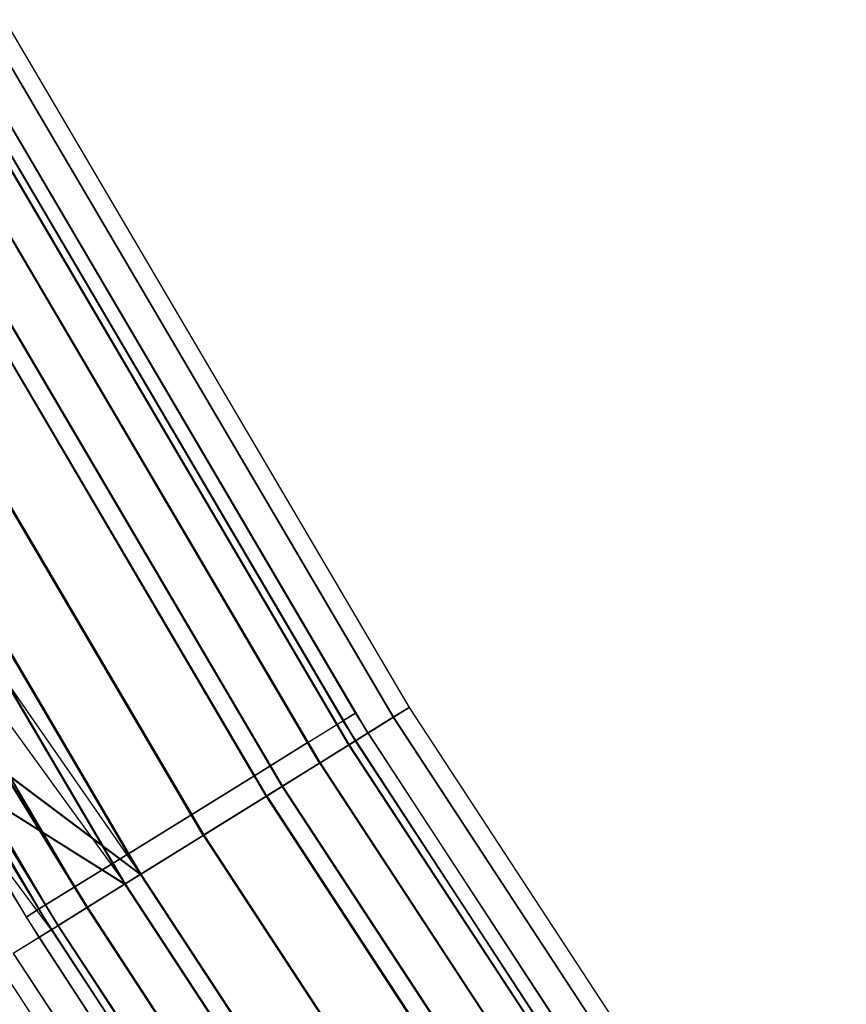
# Model space of a CAD drawing. Extents: x -176 to 176, y -176 to 176.
# Tile 19 of 208: x -149 to -140, y -93 to -83. Entities that reach past the tile are written whole.
import ezdxf

# ---------------------------------------------------------------- set-up
doc = ezdxf.new("R2010")
doc.units = 0
doc.header["$LTSCALE"] = 25.4
doc.layers.get('0').update_dxf_attribs({"linetype": 'CONTINUOUS'})

# ---------------------------------------------------------------- blocks, each defined once
blk = doc.blocks.new('BIURKOWA_B_STL')
at = {"color": 0}
for p, q in [((-149.179, -82.953, 196.04), (-144.997, -90.064, 196.04)), ((-149.179, -82.953, 196.04), (-144.997, -90.064, 196.04)), ((-149.178, -82.953, 407.043), (-144.996, -90.063, 407.043)), ((-149.178, -82.953, 407.043), (-144.996, -90.063, 407.043)), ((-149.178, -82.953, 408.957), (-144.996, -90.063, 408.957)), ((-149.178, -82.953, 408.957), (-144.996, -90.063, 408.957)), ((-149.176, -82.952, 197.952), (-144.994, -90.062, 197.952)), ((-149.176, -82.952, 197.952), (-144.994, -90.062, 197.952)), ((-149.012, -82.86, 408), (-144.834, -89.963, 408)), ((-149.012, -82.86, 408), (-144.834, -89.963, 408)), ((-149.012, -82.86, 196.996), (-144.834, -89.963, 196.996)), ((-149.012, -82.86, 196.996), (-144.834, -89.963, 196.996)), ((-145.259, -90.226, 196.996), (-149.449, -83.103, 196.996)), ((-145.259, -90.226, 196.996), (-149.449, -83.103, 196.996)), ((-149.449, -83.103, 408), (-145.259, -90.226, 408)), ((-149.449, -83.103, 408), (-145.259, -90.226, 408)), ((-149.654, -83.217, 195.23), (-145.458, -90.35, 195.23)), ((-149.654, -83.217, 195.23), (-145.458, -90.35, 195.23)), ((-149.652, -83.216, 406.232), (-145.456, -90.349, 406.232)), ((-149.652, -83.216, 406.232), (-145.456, -90.349, 406.232)), ((-149.652, -83.216, 409.768), (-145.456, -90.349, 409.768)), ((-149.652, -83.216, 409.768), (-145.456, -90.349, 409.768)), ((-149.648, -83.214, 198.764), (-145.453, -90.347, 198.764)), ((-149.648, -83.214, 198.764), (-145.453, -90.347, 198.764)), ((-149.583, -83.178, 196.231), (-145.39, -90.308, 196.231)), ((-149.583, -83.178, 196.231), (-145.39, -90.308, 196.231)), ((-149.582, -83.177, 408.765), (-145.388, -90.307, 408.765)), ((-149.582, -83.177, 408.765), (-145.388, -90.307, 408.765)), ((-149.582, -83.177, 407.235), (-145.388, -90.307, 407.235)), ((-149.582, -83.177, 407.235), (-145.388, -90.307, 407.235)), ((-149.58, -83.176, 197.761), (-145.387, -90.306, 197.761)), ((-149.58, -83.176, 197.761), (-145.387, -90.306, 197.761)), ((-145.387, -90.02, 408), (-149.389, -83.209, 408)), ((-145.387, -90.02, 408), (-149.389, -83.209, 408)), ((-145.387, -90.02, 197), (-149.389, -83.209, 197)), ((-145.387, -90.02, 197), (-149.389, -83.209, 197)), ((-149.522, -83.283, 408.765), (-145.517, -90.1, 408.765)), ((-149.522, -83.283, 408.765), (-145.517, -90.1, 408.765)), ((-149.522, -83.283, 407.235), (-145.517, -90.1, 407.235)), ((-149.522, -83.283, 407.235), (-145.517, -90.1, 407.235)), ((-149.522, -83.283, 197.765), (-145.517, -90.1, 197.765)), ((-149.522, -83.283, 197.765), (-145.517, -90.1, 197.765)), ((-149.522, -83.283, 196.235), (-145.517, -90.1, 196.235)), ((-149.522, -83.283, 196.235), (-145.517, -90.1, 196.235)), ((-149.963, -83.389, 195.583), (-145.759, -90.537, 195.583)), ((-149.963, -83.389, 195.583), (-145.759, -90.537, 195.583)), ((-145.757, -90.536, 406.586), (-149.96, -83.388, 406.586)), ((-145.757, -90.536, 409.414), (-149.96, -83.388, 409.414)), ((-145.757, -90.536, 406.586), (-149.96, -83.388, 406.586)), ((-145.757, -90.536, 409.414), (-149.96, -83.388, 409.414)), ((-149.957, -83.386, 198.41), (-145.753, -90.533, 198.41)), ((-149.957, -83.386, 198.41), (-145.753, -90.533, 198.41)), ((-149.901, -83.494, 409.414), (-145.885, -90.328, 409.414)), ((-149.901, -83.494, 409.414), (-145.885, -90.328, 409.414)), ((-149.901, -83.494, 406.586), (-145.885, -90.328, 406.586)), ((-149.901, -83.494, 406.586), (-145.885, -90.328, 406.586)), ((-149.901, -83.494, 198.414), (-145.885, -90.328, 198.414)), ((-149.901, -83.494, 198.414), (-145.885, -90.328, 198.414)), ((-149.901, -83.494, 195.586), (-145.885, -90.328, 195.586)), ((-149.901, -83.494, 195.586), (-145.885, -90.328, 195.586)), ((-150.363, -83.611, 194.689), (-146.147, -90.778, 194.689)), ((-150.363, -83.611, 194.689), (-146.147, -90.778, 194.689)), ((-150.36, -83.61, 405.69), (-146.145, -90.777, 405.69)), ((-150.36, -83.61, 405.69), (-146.145, -90.777, 405.69)), ((-150.36, -83.61, 410.31), (-146.145, -90.777, 410.31)), ((-150.36, -83.61, 410.31), (-146.145, -90.777, 410.31)), ((-150.355, -83.607, 199.307), (-146.14, -90.774, 199.307)), ((-150.355, -83.607, 199.307), (-146.14, -90.774, 199.307)), ((-150.53, -83.704, 195.151), (-146.31, -90.879, 195.151)), ((-150.53, -83.704, 195.151), (-146.31, -90.879, 195.151)), ((-146.308, -90.878, 406.152), (-150.528, -83.703, 406.152)), ((-146.308, -90.878, 406.152), (-150.528, -83.703, 406.152)), ((-150.528, -83.703, 409.848), (-146.308, -90.878, 409.848)), ((-150.528, -83.703, 409.848), (-146.308, -90.878, 409.848)), ((-146.303, -90.875, 198.845), (-150.523, -83.7, 198.845)), ((-146.303, -90.875, 198.845), (-150.523, -83.7, 198.845)), ((-150.468, -83.81, 409.848), (-146.437, -90.67, 409.848)), ((-150.468, -83.81, 409.848), (-146.437, -90.67, 409.848)), ((-150.468, -83.81, 406.152), (-146.437, -90.67, 406.152)), ((-150.468, -83.81, 406.152), (-146.437, -90.67, 406.152)), ((-150.468, -83.81, 198.848), (-146.437, -90.67, 198.848)), ((-150.468, -83.81, 198.848), (-146.437, -90.67, 198.848)), ((-150.468, -83.81, 195.152), (-146.437, -90.67, 195.152)), ((-150.468, -83.81, 195.152), (-146.437, -90.67, 195.152)), ((-151.191, -84.072, 199.5), (-146.952, -91.278, 199.5)), ((-151.191, -84.072, 199.5), (-146.952, -91.278, 199.5)), ((-151.191, -84.072, 199), (-146.952, -91.278, 199)), ((-151.191, -84.072, 199), (-146.952, -91.278, 199)), ((-151.198, -84.076, 194.5), (-146.96, -91.283, 194.5)), ((-151.198, -84.076, 194.5), (-146.96, -91.283, 194.5)), ((-146.96, -91.283, 195), (-151.198, -84.076, 195)), ((-146.96, -91.283, 195), (-151.198, -84.076, 195)), ((-151.196, -84.075, 405.5), (-146.958, -91.282, 405.5)), ((-151.196, -84.075, 405.5), (-146.958, -91.282, 405.5)), ((-151.196, -84.075, 410.5), (-146.958, -91.282, 410.5)), ((-151.196, -84.075, 410.5), (-146.958, -91.282, 410.5)), ((-151.196, -84.075, 406), (-146.958, -91.282, 406)), ((-151.196, -84.075, 406), (-146.958, -91.282, 406)), ((-151.196, -84.075, 410), (-146.958, -91.282, 410)), ((-151.196, -84.075, 410), (-146.958, -91.282, 410)), ((-151.137, -84.183, 410), (-147.088, -91.073, 410)), ((-151.137, -84.183, 410), (-147.088, -91.073, 410)), ((-151.137, -84.183, 406), (-147.088, -91.073, 406)), ((-151.137, -84.183, 406), (-147.088, -91.073, 406)), ((-151.137, -84.183, 199), (-147.088, -91.073, 199)), ((-151.137, -84.183, 199), (-147.088, -91.073, 199)), ((-151.137, -84.183, 195), (-147.088, -91.073, 195)), ((-151.137, -84.183, 195), (-147.088, -91.073, 195)), ((-147.609, -91.686, 195.153), (-151.867, -84.448, 195.153)), ((-147.609, -91.686, 195.153), (-151.867, -84.448, 195.153)), ((-151.865, -84.447, 406.152), (-147.608, -91.686, 406.152)), ((-147.608, -91.686, 409.848), (-151.865, -84.447, 409.848)), ((-151.865, -84.447, 406.152), (-147.608, -91.686, 406.152)), ((-147.608, -91.686, 409.848), (-151.865, -84.447, 409.848)), ((-151.859, -84.444, 198.851), (-147.602, -91.682, 198.851)), ((-151.859, -84.444, 198.851), (-147.602, -91.682, 198.851)), ((-152.034, -84.541, 194.691), (-147.772, -91.787, 194.691)), ((-152.034, -84.541, 194.691), (-147.772, -91.787, 194.691)), ((-152.033, -84.54, 405.69), (-147.771, -91.787, 405.69)), ((-152.033, -84.54, 405.69), (-147.771, -91.787, 405.69)), ((-152.033, -84.54, 410.31), (-147.771, -91.787, 410.31)), ((-152.033, -84.54, 410.31), (-147.771, -91.787, 410.31)), ((-152.027, -84.537, 199.312), (-147.765, -91.783, 199.312)), ((-152.027, -84.537, 199.312), (-147.765, -91.783, 199.312)), ((-151.805, -84.555, 409.848), (-147.738, -91.476, 409.848)), ((-151.805, -84.555, 409.848), (-147.738, -91.476, 409.848)), ((-151.805, -84.555, 406.152), (-147.738, -91.476, 406.152)), ((-151.805, -84.555, 406.152), (-147.738, -91.476, 406.152)), ((-151.805, -84.555, 198.848), (-147.738, -91.476, 198.848)), ((-151.805, -84.555, 198.848), (-147.738, -91.476, 198.848)), ((-151.805, -84.555, 195.152), (-147.738, -91.476, 195.152)), ((-151.805, -84.555, 195.152), (-147.738, -91.476, 195.152)), ((-152.433, -84.763, 195.587), (-148.16, -92.028, 195.587)), ((-152.433, -84.763, 195.587), (-148.16, -92.028, 195.587)), ((-152.432, -84.762, 409.414), (-148.159, -92.028, 409.414)), ((-152.432, -84.762, 406.586), (-147.608, -91.686, 406.152)), ((-152.432, -84.762, 406.586), (-147.608, -91.686, 406.152)), ((-152.432, -84.762, 409.414), (-148.159, -92.028, 409.414)), ((-152.372, -84.871, 409.414), (-148.29, -91.817, 409.414)), ((-152.372, -84.871, 409.414), (-148.29, -91.817, 409.414)), ((-152.372, -84.871, 406.586), (-148.29, -91.817, 406.586)), ((-152.372, -84.871, 406.586), (-148.29, -91.817, 406.586)), ((-152.372, -84.871, 198.414), (-148.29, -91.817, 198.414)), ((-152.372, -84.871, 198.414), (-148.29, -91.817, 198.414)), ((-152.372, -84.871, 195.586), (-148.29, -91.817, 195.586)), ((-152.372, -84.871, 195.586), (-148.29, -91.817, 195.586)), ((-152.812, -84.973, 196.235), (-148.528, -92.257, 196.235)), ((-152.812, -84.973, 196.235), (-148.528, -92.257, 196.235)), ((-152.811, -84.973, 408.765), (-148.528, -92.257, 408.765)), ((-152.811, -84.973, 408.765), (-148.528, -92.257, 408.765)), ((-152.742, -84.935, 195.233), (-148.46, -92.215, 195.233)), ((-152.742, -84.935, 195.233), (-148.46, -92.215, 195.233)), ((-152.741, -84.934, 409.768), (-148.46, -92.215, 409.768)), ((-152.741, -84.934, 409.768), (-148.46, -92.215, 409.768)), ((-152.737, -84.932, 198.773), (-147.765, -91.783, 199.312)), ((-152.737, -84.932, 198.773), (-147.765, -91.783, 199.312)), ((-152.944, -85.047, 197), (-148.528, -92.257, 196.235)), ((-152.944, -85.047, 197), (-148.528, -92.257, 196.235)), ((-152.751, -85.082, 408.765), (-148.659, -92.045, 408.765)), ((-152.751, -85.082, 408.765), (-148.659, -92.045, 408.765)), ((-152.751, -85.082, 407.235), (-148.659, -92.045, 407.235)), ((-152.751, -85.082, 407.235), (-148.659, -92.045, 407.235)), ((-152.751, -85.082, 197.765), (-148.659, -92.045, 197.765)), ((-152.751, -85.082, 197.765), (-148.659, -92.045, 197.765)), ((-152.751, -85.082, 196.235), (-148.659, -92.045, 196.235)), ((-152.751, -85.082, 196.235), (-148.659, -92.045, 196.235)), ((-152.884, -85.156, 408), (-148.788, -92.126, 408)), ((-152.884, -85.156, 408), (-148.788, -92.126, 408)), ((-152.884, -85.156, 197), (-148.788, -92.126, 197)), ((-152.884, -85.156, 197), (-148.788, -92.126, 197)), ((-144.834, -89.963, 196.996), (-144.997, -90.064, 196.04)), ((-144.834, -89.963, 196.996), (-144.997, -90.064, 196.04)), ((-144.834, -89.963, 408), (-144.996, -90.063, 407.043)), ((-144.996, -90.063, 408.957), (-144.834, -89.963, 408)), ((-144.834, -89.963, 408), (-144.996, -90.063, 407.043)), ((-144.996, -90.063, 408.957), (-144.834, -89.963, 408)), ((-144.994, -90.062, 197.952), (-144.834, -89.963, 196.996)), ((-144.994, -90.062, 197.952), (-144.834, -89.963, 196.996)), ((-144.834, -89.963, 408), (-140.319, -96.855, 408)), ((-144.834, -89.963, 408), (-140.319, -96.855, 408)), ((-144.834, -89.963, 196.996), (-140.319, -96.855, 196.996)), ((-144.834, -89.963, 196.996), (-140.319, -96.855, 196.996)), ((-145.387, -90.02, 408), (-145.517, -90.1, 408.765)), ((-145.387, -90.02, 408), (-145.517, -90.1, 408.765)), ((-145.517, -90.1, 407.235), (-145.387, -90.02, 408)), ((-145.517, -90.1, 407.235), (-145.387, -90.02, 408)), ((-145.387, -90.02, 197), (-145.517, -90.1, 197.765)), ((-145.387, -90.02, 197), (-145.517, -90.1, 197.765)), ((-145.517, -90.1, 196.235), (-145.387, -90.02, 197)), ((-145.517, -90.1, 196.235), (-145.387, -90.02, 197)), ((-144.997, -90.064, 196.04), (-145.458, -90.35, 195.23)), ((-144.997, -90.064, 196.04), (-145.458, -90.35, 195.23)), ((-144.996, -90.063, 407.043), (-145.456, -90.349, 406.232)), ((-145.456, -90.349, 409.768), (-144.996, -90.063, 408.957)), ((-144.996, -90.063, 407.043), (-145.456, -90.349, 406.232)), ((-145.456, -90.349, 409.768), (-144.996, -90.063, 408.957)), ((-145.453, -90.347, 198.764), (-144.994, -90.062, 197.952)), ((-145.453, -90.347, 198.764), (-144.994, -90.062, 197.952)), ((-141.075, -96.638, 408), (-145.387, -90.02, 408)), ((-141.075, -96.638, 408), (-145.387, -90.02, 408)), ((-141.075, -96.638, 197), (-145.387, -90.02, 197)), ((-141.075, -96.638, 197), (-145.387, -90.02, 197)), ((-144.997, -90.064, 196.04), (-140.477, -96.964, 196.04)), ((-144.997, -90.064, 196.04), (-140.477, -96.964, 196.04)), ((-144.996, -90.063, 407.043), (-140.475, -96.963, 407.043)), ((-144.996, -90.063, 407.043), (-140.475, -96.963, 407.043)), ((-144.996, -90.063, 408.957), (-140.475, -96.963, 408.957)), ((-144.996, -90.063, 408.957), (-140.475, -96.963, 408.957)), ((-144.994, -90.062, 197.952), (-140.474, -96.962, 197.952)), ((-144.994, -90.062, 197.952), (-140.474, -96.962, 197.952)), ((-145.885, -90.328, 409.414), (-145.517, -90.1, 408.765)), ((-145.885, -90.328, 409.414), (-145.517, -90.1, 408.765)), ((-145.885, -90.328, 406.586), (-145.517, -90.1, 407.235)), ((-145.885, -90.328, 406.586), (-145.517, -90.1, 407.235)), ((-145.885, -90.328, 198.414), (-145.517, -90.1, 197.765)), ((-145.885, -90.328, 198.414), (-145.517, -90.1, 197.765)), ((-145.885, -90.328, 195.586), (-145.517, -90.1, 196.235)), ((-145.885, -90.328, 195.586), (-145.517, -90.1, 196.235)), ((-141.2, -96.724, 408.765), (-145.517, -90.1, 408.765)), ((-145.517, -90.1, 407.235), (-141.2, -96.724, 407.235)), ((-141.2, -96.724, 408.765), (-145.517, -90.1, 408.765)), ((-145.517, -90.1, 407.235), (-141.2, -96.724, 407.235)), ((-141.2, -96.724, 197.765), (-145.517, -90.1, 197.765)), ((-145.517, -90.1, 196.235), (-141.2, -96.724, 196.235)), ((-141.2, -96.724, 197.765), (-145.517, -90.1, 197.765)), ((-145.517, -90.1, 196.235), (-141.2, -96.724, 196.235)), ((-145.259, -90.226, 196.996), (-145.39, -90.308, 196.231)), ((-145.259, -90.226, 196.996), (-145.39, -90.308, 196.231)), ((-145.388, -90.307, 408.765), (-145.259, -90.226, 408)), ((-145.259, -90.226, 408), (-145.388, -90.307, 407.235)), ((-145.388, -90.307, 408.765), (-145.259, -90.226, 408)), ((-145.259, -90.226, 408), (-145.388, -90.307, 407.235)), ((-145.259, -90.226, 196.996), (-145.387, -90.306, 197.761)), ((-145.259, -90.226, 196.996), (-145.387, -90.306, 197.761)), ((-145.259, -90.226, 196.996), (-140.73, -97.139, 196.996)), ((-145.259, -90.226, 196.996), (-140.73, -97.139, 196.996)), ((-145.259, -90.226, 408), (-140.73, -97.139, 408)), ((-145.259, -90.226, 408), (-140.73, -97.139, 408)), ((-146.437, -90.67, 409.848), (-145.885, -90.328, 409.414)), ((-146.437, -90.67, 409.848), (-145.885, -90.328, 409.414)), ((-145.885, -90.328, 406.586), (-146.437, -90.67, 406.152)), ((-145.885, -90.328, 406.586), (-146.437, -90.67, 406.152)), ((-146.437, -90.67, 198.848), (-145.885, -90.328, 198.414)), ((-146.437, -90.67, 198.848), (-145.885, -90.328, 198.414)), ((-145.885, -90.328, 195.586), (-146.437, -90.67, 195.152)), ((-145.885, -90.328, 195.586), (-146.437, -90.67, 195.152)), ((-145.458, -90.35, 195.23), (-146.147, -90.778, 194.689)), ((-145.458, -90.35, 195.23), (-146.147, -90.778, 194.689)), ((-145.456, -90.349, 406.232), (-146.145, -90.777, 405.69)), ((-146.145, -90.777, 410.31), (-145.456, -90.349, 409.768)), ((-145.456, -90.349, 406.232), (-146.145, -90.777, 405.69)), ((-146.145, -90.777, 410.31), (-145.456, -90.349, 409.768)), ((-146.14, -90.774, 199.307), (-145.453, -90.347, 198.764)), ((-146.14, -90.774, 199.307), (-145.453, -90.347, 198.764)), ((-145.885, -90.328, 409.414), (-141.558, -96.969, 409.414)), ((-145.885, -90.328, 409.414), (-141.558, -96.969, 409.414)), ((-145.885, -90.328, 406.586), (-141.558, -96.969, 406.586)), ((-145.885, -90.328, 406.586), (-141.558, -96.969, 406.586)), ((-145.885, -90.328, 198.414), (-141.558, -96.969, 198.414)), ((-145.885, -90.328, 198.414), (-141.558, -96.969, 198.414)), ((-145.885, -90.328, 195.586), (-141.558, -96.969, 195.586)), ((-145.885, -90.328, 195.586), (-141.558, -96.969, 195.586)), ((-145.39, -90.308, 196.231), (-145.759, -90.537, 195.583)), ((-145.39, -90.308, 196.231), (-145.759, -90.537, 195.583)), ((-145.757, -90.536, 409.414), (-145.388, -90.307, 408.765)), ((-145.757, -90.536, 409.414), (-145.388, -90.307, 408.765)), ((-145.757, -90.536, 406.586), (-145.388, -90.307, 407.235)), ((-145.757, -90.536, 406.586), (-145.388, -90.307, 407.235)), ((-145.753, -90.533, 198.41), (-145.387, -90.306, 197.761)), ((-145.753, -90.533, 198.41), (-145.387, -90.306, 197.761)), ((-145.458, -90.35, 195.23), (-140.923, -97.272, 195.23)), ((-145.458, -90.35, 195.23), (-140.923, -97.272, 195.23)), ((-145.456, -90.349, 406.232), (-140.921, -97.271, 406.232)), ((-145.456, -90.349, 406.232), (-140.921, -97.271, 406.232)), ((-145.456, -90.349, 409.768), (-140.921, -97.271, 409.768)), ((-145.456, -90.349, 409.768), (-140.921, -97.271, 409.768)), ((-145.453, -90.347, 198.764), (-140.918, -97.269, 198.764)), ((-145.453, -90.347, 198.764), (-140.918, -97.269, 198.764)), ((-145.39, -90.308, 196.231), (-140.857, -97.226, 196.231)), ((-145.39, -90.308, 196.231), (-140.857, -97.226, 196.231)), ((-145.388, -90.307, 408.765), (-140.856, -97.226, 408.765)), ((-140.856, -97.226, 407.235), (-145.388, -90.307, 407.235)), ((-140.856, -97.226, 407.235), (-145.388, -90.307, 407.235)), ((-145.388, -90.307, 408.765), (-140.856, -97.226, 408.765)), ((-140.854, -97.224, 197.761), (-145.387, -90.306, 197.761)), ((-140.854, -97.224, 197.761), (-145.387, -90.306, 197.761)), ((-145.759, -90.537, 195.583), (-146.31, -90.879, 195.151)), ((-145.759, -90.537, 195.583), (-146.31, -90.879, 195.151)), ((-146.308, -90.878, 406.152), (-145.757, -90.536, 406.586)), ((-145.757, -90.536, 409.414), (-146.308, -90.878, 409.848)), ((-146.308, -90.878, 406.152), (-145.757, -90.536, 406.586)), ((-145.757, -90.536, 409.414), (-146.308, -90.878, 409.848)), ((-146.303, -90.875, 198.845), (-145.753, -90.533, 198.41)), ((-146.303, -90.875, 198.845), (-145.753, -90.533, 198.41)), ((-145.759, -90.537, 195.583), (-141.214, -97.473, 195.583)), ((-145.759, -90.537, 195.583), (-141.214, -97.473, 195.583)), ((-145.757, -90.536, 409.414), (-141.212, -97.472, 409.414)), ((-145.757, -90.536, 409.414), (-141.212, -97.472, 409.414)), ((-145.757, -90.536, 406.586), (-141.212, -97.472, 406.586)), ((-145.757, -90.536, 406.586), (-141.212, -97.472, 406.586)), ((-145.753, -90.533, 198.41), (-141.209, -97.47, 198.41)), ((-145.753, -90.533, 198.41), (-141.209, -97.47, 198.41)), ((-148.159, -92.028, 406.586), (-149.023, -90.623, 406.586)), ((-149.023, -90.623, 406.586), (-147.608, -91.686, 406.152)), ((-149.023, -90.623, 406.586), (-147.608, -91.686, 406.152)), ((-148.159, -92.028, 406.586), (-149.023, -90.623, 406.586)), ((-149.018, -90.62, 198.42), (-148.155, -92.025, 198.42)), ((-149.018, -90.62, 198.42), (-148.155, -92.025, 198.42)), ((-149.018, -90.62, 198.42), (-147.602, -91.682, 198.851)), ((-149.018, -90.62, 198.42), (-147.602, -91.682, 198.851)), ((-147.088, -91.073, 410), (-146.437, -90.67, 409.848)), ((-147.088, -91.073, 410), (-146.437, -90.67, 409.848)), ((-146.437, -90.67, 406.152), (-147.088, -91.073, 406)), ((-146.437, -90.67, 406.152), (-147.088, -91.073, 406)), ((-147.088, -91.073, 199), (-146.437, -90.67, 198.848)), ((-147.088, -91.073, 199), (-146.437, -90.67, 198.848)), ((-146.437, -90.67, 195.152), (-147.088, -91.073, 195)), ((-146.437, -90.67, 195.152), (-147.088, -91.073, 195)), ((-146.437, -90.67, 409.848), (-142.093, -97.336, 409.848)), ((-146.437, -90.67, 409.848), (-142.093, -97.336, 409.848)), ((-146.437, -90.67, 406.152), (-142.093, -97.336, 406.152)), ((-146.437, -90.67, 406.152), (-142.093, -97.336, 406.152)), ((-146.437, -90.67, 198.848), (-142.093, -97.336, 198.848)), ((-146.437, -90.67, 198.848), (-142.093, -97.336, 198.848)), ((-146.437, -90.67, 195.152), (-142.093, -97.336, 195.152)), ((-146.437, -90.67, 195.152), (-142.093, -97.336, 195.152)), ((-146.147, -90.778, 194.689), (-146.96, -91.283, 194.5)), ((-146.147, -90.778, 194.689), (-146.96, -91.283, 194.5)), ((-146.145, -90.777, 405.69), (-146.958, -91.282, 405.5)), ((-146.958, -91.282, 410.5), (-146.145, -90.777, 410.31)), ((-146.145, -90.777, 405.69), (-146.958, -91.282, 405.5)), ((-146.958, -91.282, 410.5), (-146.145, -90.777, 410.31)), ((-146.952, -91.278, 199.5), (-146.14, -90.774, 199.307)), ((-146.952, -91.278, 199.5), (-146.14, -90.774, 199.307)), ((-146.147, -90.778, 194.689), (-141.591, -97.733, 194.689)), ((-146.147, -90.778, 194.689), (-141.591, -97.733, 194.689)), ((-146.145, -90.777, 405.69), (-141.589, -97.732, 405.69)), ((-146.145, -90.777, 405.69), (-141.589, -97.732, 405.69)), ((-146.145, -90.777, 410.31), (-141.589, -97.732, 410.31)), ((-146.145, -90.777, 410.31), (-141.589, -97.732, 410.31)), ((-146.14, -90.774, 199.307), (-141.584, -97.728, 199.307)), ((-146.14, -90.774, 199.307), (-141.584, -97.728, 199.307)), ((-149.325, -90.807, 406.232), (-148.46, -92.215, 406.232)), ((-149.325, -90.807, 406.232), (-148.46, -92.215, 406.232)), ((-149.325, -90.807, 406.232), (-147.771, -91.787, 405.69)), ((-149.325, -90.807, 406.232), (-147.771, -91.787, 405.69)), ((-149.32, -90.804, 198.773), (-147.765, -91.783, 199.312)), ((-149.32, -90.804, 198.773), (-147.765, -91.783, 199.312)), ((-149.32, -90.804, 198.773), (-148.455, -92.212, 198.773)), ((-149.32, -90.804, 198.773), (-148.455, -92.212, 198.773)), ((-146.96, -91.283, 195), (-146.31, -90.879, 195.151)), ((-146.96, -91.283, 195), (-146.31, -90.879, 195.151)), ((-146.958, -91.282, 406), (-146.308, -90.878, 406.152)), ((-146.958, -91.282, 410), (-146.308, -90.878, 409.848)), ((-146.958, -91.282, 406), (-146.308, -90.878, 406.152)), ((-146.958, -91.282, 410), (-146.308, -90.878, 409.848)), ((-146.303, -90.875, 198.845), (-146.952, -91.278, 199)), ((-146.303, -90.875, 198.845), (-146.952, -91.278, 199)), ((-141.748, -97.842, 195.151), (-146.31, -90.879, 195.151)), ((-141.748, -97.842, 195.151), (-146.31, -90.879, 195.151)), ((-141.746, -97.84, 409.848), (-146.308, -90.878, 409.848)), ((-146.308, -90.878, 406.152), (-141.746, -97.84, 406.152)), ((-146.308, -90.878, 406.152), (-141.746, -97.84, 406.152)), ((-141.746, -97.84, 409.848), (-146.308, -90.878, 409.848)), ((-146.303, -90.875, 198.845), (-141.742, -97.837, 198.845)), ((-146.303, -90.875, 198.845), (-141.742, -97.837, 198.845)), ((-149.523, -90.927, 197), (-148.528, -92.257, 196.235)), ((-149.523, -90.927, 197), (-148.528, -92.257, 196.235)), ((-149.523, -90.927, 197), (-148.657, -92.337, 197)), ((-149.523, -90.927, 408), (-148.657, -92.337, 408)), ((-149.523, -90.927, 197), (-148.657, -92.337, 197)), ((-149.523, -90.927, 408), (-148.657, -92.337, 408)), ((-149.523, -90.927, 408), (-148.528, -92.257, 408.765)), ((-149.523, -90.927, 408), (-148.528, -92.257, 408.765)), ((-147.738, -91.476, 409.848), (-147.088, -91.073, 410)), ((-147.738, -91.476, 409.848), (-147.088, -91.073, 410)), ((-147.088, -91.073, 406), (-147.738, -91.476, 406.152)), ((-147.088, -91.073, 406), (-147.738, -91.476, 406.152)), ((-147.738, -91.476, 198.848), (-147.088, -91.073, 199)), ((-147.738, -91.476, 198.848), (-147.088, -91.073, 199)), ((-147.088, -91.073, 195), (-147.738, -91.476, 195.152)), ((-147.088, -91.073, 195), (-147.738, -91.476, 195.152)), ((-147.088, -91.073, 410), (-142.725, -97.769, 410)), ((-147.088, -91.073, 410), (-142.725, -97.769, 410)), ((-147.088, -91.073, 406), (-142.725, -97.769, 406)), ((-147.088, -91.073, 406), (-142.725, -97.769, 406)), ((-147.088, -91.073, 199), (-142.725, -97.769, 199)), ((-147.088, -91.073, 199), (-142.725, -97.769, 199)), ((-147.088, -91.073, 195), (-142.725, -97.769, 195)), ((-147.088, -91.073, 195), (-142.725, -97.769, 195)), ((-146.96, -91.283, 194.5), (-147.772, -91.787, 194.691)), ((-146.96, -91.283, 194.5), (-147.772, -91.787, 194.691)), ((-146.958, -91.282, 405.5), (-147.771, -91.787, 405.69)), ((-147.771, -91.787, 410.31), (-146.958, -91.282, 410.5)), ((-146.958, -91.282, 405.5), (-147.771, -91.787, 405.69)), ((-147.771, -91.787, 410.31), (-146.958, -91.282, 410.5)), ((-147.765, -91.783, 199.312), (-146.952, -91.278, 199.5)), ((-147.765, -91.783, 199.312), (-146.952, -91.278, 199.5)), ((-147.609, -91.686, 195.153), (-146.96, -91.283, 195)), ((-147.609, -91.686, 195.153), (-146.96, -91.283, 195)), ((-147.608, -91.686, 406.152), (-146.958, -91.282, 406)), ((-147.608, -91.686, 409.848), (-146.958, -91.282, 410)), ((-147.608, -91.686, 409.848), (-146.958, -91.282, 410)), ((-147.608, -91.686, 406.152), (-146.958, -91.282, 406)), ((-147.602, -91.682, 198.851), (-146.952, -91.278, 199)), ((-147.602, -91.682, 198.851), (-146.952, -91.278, 199)), ((-146.96, -91.283, 194.5), (-142.378, -98.276, 194.5)), ((-146.96, -91.283, 194.5), (-142.378, -98.276, 194.5)), ((-146.96, -91.283, 195), (-142.378, -98.276, 195)), ((-146.96, -91.283, 195), (-142.378, -98.276, 195)), ((-146.958, -91.282, 405.5), (-142.376, -98.275, 405.5)), ((-146.958, -91.282, 405.5), (-142.376, -98.275, 405.5)), ((-146.958, -91.282, 410.5), (-142.376, -98.275, 410.5)), ((-146.958, -91.282, 410.5), (-142.376, -98.275, 410.5)), ((-146.958, -91.282, 410), (-142.376, -98.275, 410)), ((-146.958, -91.282, 406), (-142.376, -98.275, 406)), ((-146.958, -91.282, 406), (-142.376, -98.275, 406)), ((-146.958, -91.282, 410), (-142.376, -98.275, 410)), ((-146.952, -91.278, 199.5), (-142.371, -98.271, 199.5)), ((-146.952, -91.278, 199.5), (-142.371, -98.271, 199.5)), ((-142.371, -98.271, 199), (-146.952, -91.278, 199)), ((-142.371, -98.271, 199), (-146.952, -91.278, 199)), ((-148.29, -91.817, 409.414), (-147.738, -91.476, 409.848)), ((-148.29, -91.817, 409.414), (-147.738, -91.476, 409.848)), ((-147.738, -91.476, 406.152), (-148.29, -91.817, 406.586)), ((-147.738, -91.476, 406.152), (-148.29, -91.817, 406.586)), ((-148.29, -91.817, 198.414), (-147.738, -91.476, 198.848)), ((-148.29, -91.817, 198.414), (-147.738, -91.476, 198.848)), ((-147.738, -91.476, 195.152), (-148.29, -91.817, 195.586)), ((-147.738, -91.476, 195.152), (-148.29, -91.817, 195.586)), ((-147.738, -91.476, 409.848), (-143.356, -98.201, 409.848)), ((-147.738, -91.476, 409.848), (-143.356, -98.201, 409.848)), ((-147.738, -91.476, 406.152), (-143.356, -98.201, 406.152)), ((-147.738, -91.476, 406.152), (-143.356, -98.201, 406.152)), ((-147.738, -91.476, 198.848), (-143.356, -98.201, 198.848)), ((-147.738, -91.476, 198.848), (-143.356, -98.201, 198.848)), ((-147.738, -91.476, 195.152), (-143.356, -98.201, 195.152)), ((-147.738, -91.476, 195.152), (-143.356, -98.201, 195.152)), ((-148.16, -92.028, 195.587), (-147.609, -91.686, 195.153)), ((-148.16, -92.028, 195.587), (-147.609, -91.686, 195.153)), ((-147.608, -91.686, 409.848), (-148.159, -92.028, 409.414)), ((-147.608, -91.686, 406.152), (-148.159, -92.028, 406.586)), ((-147.608, -91.686, 406.152), (-148.159, -92.028, 406.586)), ((-147.608, -91.686, 409.848), (-148.159, -92.028, 409.414)), ((-148.155, -92.025, 198.42), (-147.602, -91.682, 198.851)), ((-148.155, -92.025, 198.42), (-147.602, -91.682, 198.851)), ((-147.609, -91.686, 195.153), (-143.007, -98.711, 195.153)), ((-147.609, -91.686, 195.153), (-143.007, -98.711, 195.153)), ((-147.608, -91.686, 409.848), (-143.006, -98.71, 409.848)), ((-147.608, -91.686, 409.848), (-143.006, -98.71, 409.848)), ((-147.608, -91.686, 406.152), (-143.006, -98.71, 406.152)), ((-147.608, -91.686, 406.152), (-143.006, -98.71, 406.152)), ((-147.602, -91.682, 198.851), (-143.001, -98.706, 198.851)), ((-147.602, -91.682, 198.851), (-143.001, -98.706, 198.851)), ((-147.771, -91.787, 405.69), (-148.46, -92.215, 406.232)), ((-148.46, -92.215, 409.768), (-147.771, -91.787, 410.31)), ((-147.771, -91.787, 405.69), (-148.46, -92.215, 406.232)), ((-148.46, -92.215, 409.768), (-147.771, -91.787, 410.31)), ((-147.772, -91.787, 194.691), (-148.46, -92.215, 195.233)), ((-147.772, -91.787, 194.691), (-148.46, -92.215, 195.233)), ((-147.765, -91.783, 199.312), (-148.455, -92.212, 198.773)), ((-147.765, -91.783, 199.312), (-148.455, -92.212, 198.773)), ((-147.772, -91.787, 194.691), (-143.165, -98.82, 194.691)), ((-147.772, -91.787, 194.691), (-143.165, -98.82, 194.691)), ((-147.771, -91.787, 405.69), (-143.164, -98.819, 405.69)), ((-147.771, -91.787, 405.69), (-143.164, -98.819, 405.69)), ((-147.771, -91.787, 410.31), (-143.164, -98.819, 410.31)), ((-147.771, -91.787, 410.31), (-143.164, -98.819, 410.31)), ((-147.765, -91.783, 199.312), (-143.158, -98.815, 199.312)), ((-147.765, -91.783, 199.312), (-143.158, -98.815, 199.312)), ((-148.659, -92.045, 408.765), (-148.29, -91.817, 409.414)), ((-148.659, -92.045, 408.765), (-148.29, -91.817, 409.414)), ((-148.29, -91.817, 406.586), (-148.659, -92.045, 407.235)), ((-148.29, -91.817, 406.586), (-148.659, -92.045, 407.235)), ((-148.659, -92.045, 197.765), (-148.29, -91.817, 198.414)), ((-148.659, -92.045, 197.765), (-148.29, -91.817, 198.414)), ((-148.29, -91.817, 195.586), (-148.659, -92.045, 196.235)), ((-148.29, -91.817, 195.586), (-148.659, -92.045, 196.235)), ((-148.29, -91.817, 409.414), (-143.891, -98.568, 409.414)), ((-148.29, -91.817, 409.414), (-143.891, -98.568, 409.414)), ((-148.29, -91.817, 406.586), (-143.891, -98.568, 406.586)), ((-148.29, -91.817, 406.586), (-143.891, -98.568, 406.586)), ((-148.29, -91.817, 198.414), (-143.891, -98.568, 198.414)), ((-148.29, -91.817, 198.414), (-143.891, -98.568, 198.414)), ((-148.29, -91.817, 195.586), (-143.891, -98.568, 195.586)), ((-148.29, -91.817, 195.586), (-143.891, -98.568, 195.586)), ((-148.788, -92.126, 408), (-148.659, -92.045, 408.765)), ((-148.788, -92.126, 408), (-148.659, -92.045, 408.765)), ((-148.659, -92.045, 407.235), (-148.788, -92.126, 408)), ((-148.659, -92.045, 407.235), (-148.788, -92.126, 408)), ((-148.788, -92.126, 197), (-148.659, -92.045, 197.765)), ((-148.788, -92.126, 197), (-148.659, -92.045, 197.765)), ((-148.659, -92.045, 196.235), (-148.788, -92.126, 197)), ((-148.659, -92.045, 196.235), (-148.788, -92.126, 197)), ((-148.659, -92.045, 408.765), (-144.249, -98.813, 408.765)), ((-148.659, -92.045, 408.765), (-144.249, -98.813, 408.765)), ((-148.659, -92.045, 407.235), (-144.249, -98.813, 407.235)), ((-148.659, -92.045, 407.235), (-144.249, -98.813, 407.235)), ((-148.659, -92.045, 197.765), (-144.249, -98.813, 197.765)), ((-148.659, -92.045, 197.765), (-144.249, -98.813, 197.765)), ((-148.659, -92.045, 196.235), (-144.249, -98.813, 196.235)), ((-148.659, -92.045, 196.235), (-144.249, -98.813, 196.235)), ((-148.528, -92.257, 196.235), (-148.16, -92.028, 195.587)), ((-148.528, -92.257, 196.235), (-148.16, -92.028, 195.587)), ((-148.528, -92.257, 408.765), (-148.159, -92.028, 409.414)), ((-148.528, -92.257, 408.765), (-148.159, -92.028, 409.414)), ((-148.159, -92.028, 406.586), (-148.46, -92.215, 406.232)), ((-148.159, -92.028, 406.586), (-148.46, -92.215, 406.232)), ((-148.155, -92.025, 198.42), (-148.455, -92.212, 198.773)), ((-148.155, -92.025, 198.42), (-148.455, -92.212, 198.773)), ((-148.16, -92.028, 195.587), (-143.541, -99.079, 195.587)), ((-148.16, -92.028, 195.587), (-143.541, -99.079, 195.587)), ((-143.54, -99.079, 406.586), (-148.159, -92.028, 406.586)), ((-143.54, -99.079, 409.414), (-148.159, -92.028, 409.414)), ((-143.54, -99.079, 406.586), (-148.159, -92.028, 406.586)), ((-143.54, -99.079, 409.414), (-148.159, -92.028, 409.414)), ((-148.155, -92.025, 198.42), (-143.536, -99.075, 198.42)), ((-148.155, -92.025, 198.42), (-143.536, -99.075, 198.42)), ((-148.788, -92.126, 408), (-144.375, -98.899, 408)), ((-148.788, -92.126, 408), (-144.375, -98.899, 408)), ((-148.788, -92.126, 197), (-144.375, -98.899, 197)), ((-148.788, -92.126, 197), (-144.375, -98.899, 197)), ((-148.92, -92.5, 408.957), (-148.46, -92.215, 409.768)), ((-148.92, -92.5, 408.957), (-148.46, -92.215, 409.768)), ((-148.46, -92.215, 195.233), (-148.92, -92.501, 196.044)), ((-148.46, -92.215, 195.233), (-148.92, -92.501, 196.044)), ((-148.528, -92.257, 196.235), (-148.657, -92.337, 197)), ((-148.528, -92.257, 196.235), (-148.657, -92.337, 197)), ((-148.657, -92.337, 408), (-148.528, -92.257, 408.765)), ((-148.657, -92.337, 408), (-148.528, -92.257, 408.765)), ((-148.528, -92.257, 196.235), (-143.897, -99.325, 196.235)), ((-148.528, -92.257, 196.235), (-143.897, -99.325, 196.235)), ((-148.528, -92.257, 408.765), (-143.897, -99.325, 408.765)), ((-148.528, -92.257, 408.765), (-143.897, -99.325, 408.765)), ((-148.46, -92.215, 406.232), (-143.831, -99.279, 406.232)), ((-148.46, -92.215, 406.232), (-143.831, -99.279, 406.232)), ((-148.46, -92.215, 409.768), (-143.831, -99.279, 409.768)), ((-148.46, -92.215, 409.768), (-143.831, -99.279, 409.768)), ((-148.46, -92.215, 195.233), (-143.832, -99.28, 195.233)), ((-148.46, -92.215, 195.233), (-143.832, -99.28, 195.233)), ((-148.455, -92.212, 198.773), (-143.826, -99.276, 198.773)), ((-148.455, -92.212, 198.773), (-143.826, -99.276, 198.773)), ((-148.657, -92.337, 197), (-144.022, -99.411, 197)), ((-148.657, -92.337, 408), (-148.657, -92.337, 197)), ((-148.657, -92.337, 408), (-148.657, -92.337, 197)), ((-148.657, -92.337, 408), (-144.022, -99.411, 408)), ((-148.657, -92.337, 197), (-144.022, -99.411, 197)), ((-148.657, -92.337, 408), (-144.022, -99.411, 408)), ((-148.92, -92.5, 408.957), (-144.277, -99.587, 408.957)), ((-148.92, -92.5, 408.957), (-144.277, -99.587, 408.957)), ((-148.92, -92.501, 196.044), (-144.277, -99.587, 196.044)), ((-148.92, -92.501, 196.044), (-144.277, -99.587, 196.044)), ((-149.082, -92.601, 408), (-144.434, -99.695, 408)), ((-149.082, -92.601, 197), (-144.434, -99.695, 197)), ((-149.082, -92.601, 408), (-144.434, -99.695, 408)), ((-149.082, -92.601, 197), (-144.434, -99.695, 197))]:
    blk.add_line(p, q, dxfattribs=at)

msp = doc.modelspace()

# ---------------------------------------------------------------- block references
at = {"color": 253}
msp.add_blockref('BIURKOWA_B_STL', (0, 0), dxfattribs=at)

doc.saveas('drawing.dxf')
